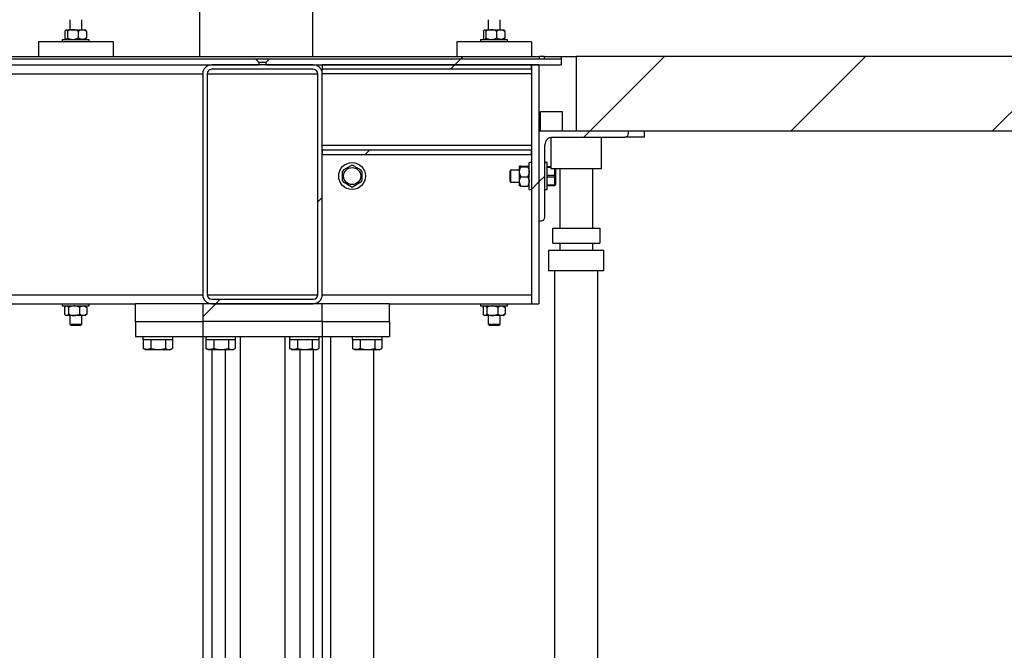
# Model space of a CAD drawing. Header units: millimetres. Extents: x 5 to 589, y 5 to 415.
# Tile 38 of 66: x 326 to 348, y 295 to 309. Entities that reach past the tile are written whole.
import ezdxf

# ---------------------------------------------------------------- set-up
doc = ezdxf.new("R2010")
doc.units = ezdxf.units.MM
doc.layers.add('TRAIT-FINS', color=9, linetype='Continuous')
doc.layers.add('TRAIT-FORT', color=4, linetype='Continuous', lineweight=25)
pattern_1 = [(45, (0, 0), (-13.4704, 13.4704), []), (45, (4.49, 2e-323), (-13.4704, 13.4704), []), (45, (8.98, 4e-323), (-13.4704, 13.4704), []), (45, (13.47, 6e-323), (-13.4704, 13.4704), [])]

msp = doc.modelspace()

# ---------------------------------------------------------------- hatches: boundary and pattern name
at = {"layer": 'TRAIT-FINS'}
h = msp.add_hatch(dxfattribs=at)
h.set_pattern_fill('DIN 201 ACIER ET FONTE', color=9, style=0, pattern_type=2)
h.set_pattern_definition(pattern_1)
edge = h.paths.add_edge_path(flags=0)
edge.add_spline(control_points=[(299.15564, 308.48257), (299.12782, 308.45478), (299.1, 308.42698), (299.07212, 308.39924)], knot_values=[0.00833767, 0.00833767, 0.00833767, 0.00833767, 0.01187707, 0.01187707, 0.01187707, 0.01187707], weights=[1, 1, 1, 1], degree=3, periodic=0)
edge.add_line((299.07212, 308.39924), (299.07212, 308.34924))
edge.add_line((299.07212, 308.34924), (330.92281, 308.34924))
edge.add_line((330.92281, 308.34924), (330.92281, 308.39924))
edge.add_spline(control_points=[(330.92281, 308.39924), (330.91475, 308.40727), (330.90669, 308.4153), (330.89863, 308.42334), (330.87884, 308.44307), (330.85907, 308.46282), (330.8393, 308.48257)], knot_values=[0.01799497, 0.01799497, 0.01799497, 0.01799497, 0.01902864, 0.01902864, 0.01902864, 0.02156678, 0.02156678, 0.02156678, 0.02156678], weights=[1, 1, 1, 1, 1, 1, 1], degree=3, periodic=0)
edge.add_line((330.8393, 308.48257), (299.15564, 308.48257))
h = msp.add_hatch(dxfattribs=at)
h.set_pattern_fill('DIN 201 ACIER ET FONTE', color=9, style=0, pattern_type=2)
h.set_pattern_definition(pattern_1)
h.paths.add_polyline_path([(301.71698, 308.48257), (337.17796, 308.48257), (337.17796, 308.53257), (301.71698, 308.53257)], flags=0)
h = msp.add_hatch(dxfattribs=at)
h.set_pattern_fill('DIN 201 ACIER ET FONTE', color=9, style=0, pattern_type=2)
h.set_pattern_definition(pattern_1)
edge = h.paths.add_edge_path(flags=0)
edge.add_line((337.66414, 308.34924), (337.66414, 308.48257))
edge.add_line((337.66414, 308.48257), (331.15564, 308.48257))
edge.add_spline(control_points=[(331.15564, 308.48257), (331.12782, 308.45478), (331.1, 308.42698), (331.07212, 308.39924)], knot_values=[0.00833767, 0.00833767, 0.00833767, 0.00833767, 0.01187707, 0.01187707, 0.01187707, 0.01187707], weights=[1, 1, 1, 1], degree=3, periodic=0)
edge.add_line((331.07212, 308.39924), (331.07212, 308.34924))
edge.add_line((331.07212, 308.34924), (337.66414, 308.34924))
h = msp.add_hatch(dxfattribs=at)
h.set_pattern_fill('DIN 201 ACIER ET FONTE', color=9, style=0, pattern_type=2)
h.set_pattern_definition(pattern_1)
h.paths.add_polyline_path([(337.66414, 308.53257), (337.28365, 308.53257), (337.28365, 308.48257), (337.66414, 308.48257)], flags=0)
h = msp.add_hatch(dxfattribs=at)
h.set_pattern_fill('ANSI31', color=9, style=0)
h.paths.add_polyline_path([(352.99736, 306.86591), (352.99736, 308.53257), (337.99747, 308.53257), (337.99747, 306.86591)], flags=0)
h = msp.add_hatch(dxfattribs=at)
h.set_pattern_fill('ANSI32', color=9, angle=3e-322, style=0)
edge = h.paths.add_edge_path(flags=0)
edge.add_line((332.1308, 308.34924), (329.86414, 308.34924))
edge.add_arc((329.86414, 308.14924), 0.2, 90, 180)
edge.add_line((329.66414, 308.14924), (329.66414, 303.21591))
edge.add_arc((329.86414, 303.21591), 0.2, 180, 270)
edge.add_line((329.86414, 303.01591), (332.1308, 303.01591))
edge.add_arc((332.1308, 303.21591), 0.2, 270, 360)
edge.add_line((332.3308, 303.21591), (332.3308, 308.14924))
edge.add_arc((332.1308, 308.14924), 0.2, 0, 90)
edge = h.paths.add_edge_path(flags=0)
edge.add_arc((329.86414, 308.14924), 0.1, 90, 180, ccw=False)
edge.add_line((329.86414, 308.24924), (332.1308, 308.24924))
edge.add_arc((332.1308, 308.14924), 0.1, 0, 90, ccw=False)
edge.add_line((332.2308, 308.14924), (332.2308, 303.21591))
edge.add_arc((332.1308, 303.21591), 0.1, 270, 360, ccw=False)
edge.add_line((332.1308, 303.11591), (329.86414, 303.11591))
edge.add_arc((329.86414, 303.21591), 0.1, 180, 270, ccw=False)
edge.add_line((329.76414, 303.21591), (329.76414, 308.14924))
h = msp.add_hatch(dxfattribs=at)
h.set_pattern_fill('ANSI32', color=9, angle=3e-322, style=0)
h.paths.add_polyline_path([(332.3308, 308.24924), (336.99747, 308.24924), (336.99747, 308.34924), (332.3308, 308.34924)], flags=0)
h = msp.add_hatch(dxfattribs=at)
h.set_pattern_fill('ANSI32', color=9, angle=3e-322, style=0)
h.paths.add_polyline_path([(337.16414, 303.01591), (337.16414, 308.34924), (336.99747, 308.34924), (336.99747, 303.01591)], flags=0)
h = msp.add_hatch(dxfattribs=at)
h.set_pattern_fill('DIN 201 ACIER ET FONTE', color=9, style=0, pattern_type=2)
h.set_pattern_definition(pattern_1)
edge = h.paths.add_edge_path(flags=0)
edge.add_line((337.16414, 306.86591), (337.16414, 304.86591))
edge.add_line((337.16414, 304.86591), (337.21414, 304.86591))
edge.add_arc((337.21414, 304.94924), 0.08333, 270, 360)
edge.add_line((337.29747, 304.94924), (337.29747, 306.56591))
edge.add_arc((337.46414, 306.56591), 0.16667, 90, 180, ccw=False)
edge.add_line((337.46414, 306.73257), (339.0808, 306.73257))
edge.add_arc((339.0808, 306.81591), 0.08333, 270, 360)
edge.add_line((339.16414, 306.81591), (339.16414, 306.86591))
edge.add_line((339.16414, 306.86591), (337.16414, 306.86591))
h = msp.add_hatch(dxfattribs=at)
h.set_pattern_fill('ANSI32', color=9, angle=3e-322, style=0)
h.paths.add_polyline_path([(336.99747, 306.44924), (332.3308, 306.44924), (332.3308, 306.34924), (336.99747, 306.34924)], flags=0)
h = msp.add_hatch(dxfattribs=at)
h.set_pattern_fill('ANSI32', color=9, angle=3e-322, style=0)
h.paths.add_polyline_path([(329.66414, 302.61591), (332.3308, 302.61591), (332.3308, 303.01591), (329.66414, 303.01591)], flags=0)

# ---------------------------------------------------------------- linework, layer by layer
at = {"layer": 'TRAIT-FORT', "color": 4, "linetype": 'Continuous', "lineweight": 25}
for p, q in [((329.6006, 308.53257), (329.6006, 310.1996)), ((332.12019, 308.53257), (332.12019, 310.1996)), ((326.69747, 309.35788), (326.69747, 309.13257)), ((326.96414, 309.13257), (326.96414, 309.35788)), ((336.0308, 309.35788), (336.0308, 309.13257)), ((336.29747, 309.13257), (336.29747, 309.35788)), ((326.59147, 309.09905), (326.59147, 308.94942)), ((326.61414, 309.13257), (326.60838, 309.12682)), ((326.61414, 309.13257), (326.61974, 309.13257)), ((326.61974, 309.13257), (326.76769, 309.13257)), ((326.64802, 309.09905), (326.64802, 308.94942)), ((326.76769, 309.13257), (326.97875, 309.13257)), ((326.88735, 309.09905), (326.88735, 308.94942)), ((326.97875, 309.13257), (327.04747, 309.13257)), ((327.05323, 309.12682), (327.04747, 309.13257)), ((327.07014, 309.09905), (327.07014, 308.94942)), ((335.9248, 309.09905), (335.9248, 308.94942)), ((335.94747, 309.13257), (335.94171, 309.12682)), ((335.94747, 309.13257), (335.95308, 309.13257)), ((335.95308, 309.13257), (336.10102, 309.13257)), ((335.98135, 309.09905), (335.98135, 308.94942)), ((336.10102, 309.13257), (336.31208, 309.13257)), ((336.22069, 309.09905), (336.22069, 308.94942)), ((336.31208, 309.13257), (336.3808, 309.13257)), ((336.38656, 309.12682), (336.3808, 309.13257)), ((336.40347, 309.09905), (336.40347, 308.94942)), ((325.99747, 308.86591), (325.99747, 308.53257)), ((327.66414, 308.86591), (325.99747, 308.86591)), ((326.5308, 308.91591), (326.5308, 308.86591)), ((326.5308, 308.91591), (326.87915, 308.91591)), ((326.60838, 308.92166), (326.61414, 308.91591)), ((326.87915, 308.91591), (327.1308, 308.91591)), ((327.04747, 308.91591), (327.05323, 308.92166)), ((327.1308, 308.86591), (327.1308, 308.91591)), ((327.66414, 308.86591), (327.66414, 308.53257)), ((335.3308, 308.86591), (335.3308, 308.53257)), ((336.99747, 308.86591), (335.3308, 308.86591)), ((335.86414, 308.91591), (335.86414, 308.86591)), ((335.86414, 308.91591), (336.21248, 308.91591)), ((335.94171, 308.92166), (335.94747, 308.91591)), ((336.21248, 308.91591), (336.46414, 308.91591)), ((336.3808, 308.91591), (336.38656, 308.92166)), ((336.46414, 308.86591), (336.46414, 308.91591)), ((336.99747, 308.86591), (336.99747, 308.53257)), ((299.15564, 308.48257), (330.8393, 308.48257)), ((301.71698, 308.53257), (337.17796, 308.53257)), ((301.71698, 308.48257), (337.17796, 308.48257)), ((330.92281, 308.34924), (330.92281, 308.39924)), ((331.07212, 308.39924), (330.92281, 308.39924)), ((331.15564, 308.48257), (331.07212, 308.39924)), ((331.07212, 308.39924), (331.07212, 308.34924)), ((331.15564, 308.48257), (337.66414, 308.48257)), ((337.17796, 308.48257), (337.17796, 308.53257)), ((337.28365, 308.53257), (337.17796, 308.53257)), ((337.28365, 308.53257), (337.28365, 308.48257)), ((337.28365, 308.53257), (337.66414, 308.53257)), ((337.28365, 308.48257), (337.66414, 308.48257)), ((337.66414, 308.53257), (337.99747, 308.53257)), ((337.66414, 308.53257), (337.66414, 308.48257)), ((337.66414, 308.48257), (337.66414, 308.34924)), ((352.99736, 308.53257), (337.99747, 308.53257)), ((337.99747, 308.53257), (337.99747, 306.86591)), ((299.07212, 308.34924), (330.92281, 308.34924)), ((332.1308, 308.34924), (329.86414, 308.34924)), ((332.1308, 308.24924), (329.86414, 308.24924)), ((331.07212, 308.34924), (337.66414, 308.34924)), ((332.3308, 308.34924), (332.3308, 308.24924)), ((336.99747, 308.34924), (332.3308, 308.34924)), ((336.99747, 308.24924), (332.3308, 308.24924)), ((332.3308, 308.14924), (332.3308, 308.24924)), ((337.16414, 308.34924), (336.99747, 308.34924)), ((336.99747, 308.34924), (336.99747, 303.01591)), ((336.99747, 308.24924), (336.99747, 308.34924)), ((337.16414, 308.34924), (337.16414, 303.01591)), ((323.99747, 308.14924), (329.66414, 308.14924)), ((329.66414, 308.14924), (329.66414, 303.21591)), ((329.76414, 308.14924), (329.76414, 303.21591)), ((329.76414, 308.14924), (332.2308, 308.14924)), ((332.2308, 303.21591), (332.2308, 308.14924)), ((332.3308, 303.21591), (332.3308, 308.14924)), ((336.99747, 308.14924), (332.3308, 308.14924)), ((337.17569, 307.29924), (337.19649, 307.29924)), ((337.17569, 306.86591), (337.17569, 307.29924)), ((337.19649, 306.86591), (337.19649, 307.29924)), ((337.69236, 307.29924), (337.19649, 307.29924)), ((337.69236, 306.86591), (337.69236, 307.29924)), ((337.16414, 306.86591), (337.16414, 304.86591)), ((339.16414, 306.86591), (337.16414, 306.86591)), ((352.99736, 306.86591), (337.99747, 306.86591)), ((339.16414, 306.81591), (339.16414, 306.86591)), ((339.51902, 306.73257), (339.51902, 306.86591)), ((337.43069, 306.72918), (337.43069, 306.03257)), ((337.43069, 306.72918), (337.43069, 306.03257)), ((337.43069, 306.72918), (337.43069, 306.03257)), ((337.46414, 306.73257), (339.0808, 306.73257)), ((338.56402, 306.03257), (338.56402, 306.73257)), ((338.56402, 306.03257), (338.56402, 306.73257)), ((338.56402, 306.03257), (338.56402, 306.73257)), ((339.51902, 306.73257), (339.0808, 306.73257)), ((336.99747, 306.54924), (332.3308, 306.54924)), ((332.3308, 306.44924), (336.99747, 306.44924)), ((332.3308, 306.44924), (332.3308, 306.34924)), ((336.99747, 306.34924), (336.99747, 306.44924)), ((337.29747, 304.94924), (337.29747, 306.56591)), ((332.3308, 306.34924), (336.99747, 306.34924)), ((332.80315, 306.0039), (332.97512, 306.10319)), ((333.01982, 306.10319), (333.19179, 306.0039)), ((336.53338, 305.99924), (336.51414, 305.96591)), ((336.7308, 305.99924), (336.53338, 305.99924)), ((336.53338, 305.99924), (336.53338, 305.73257)), ((336.7308, 305.96205), (336.7308, 306.08213)), ((336.76432, 306.09011), (336.91395, 306.09011)), ((336.76432, 306.07416), (336.91395, 306.07416)), ((336.99747, 306.16591), (336.94747, 306.16591)), ((336.94747, 305.56591), (336.94747, 306.16591)), ((337.34747, 306.16591), (337.29747, 306.16591)), ((337.34747, 306.14828), (337.34747, 306.16591)), ((337.34747, 305.56591), (337.34747, 306.14828)), ((337.34747, 306.08257), (337.43069, 306.08257)), ((337.43069, 306.06023), (337.34747, 306.06023)), ((337.43069, 306.03257), (337.99736, 306.03257)), ((337.51803, 305.88825), (337.51803, 306.03257)), ((337.5308, 306.03257), (337.5308, 305.67524)), ((337.63069, 306.03257), (337.63069, 304.70218)), ((337.63069, 306.03257), (337.63069, 304.70218)), ((337.63069, 306.03257), (337.63069, 304.70218)), ((337.99736, 306.03257), (338.56402, 306.03257)), ((338.36402, 304.70218), (338.36402, 306.03257)), ((338.36402, 304.70218), (338.36402, 306.03257)), ((338.36402, 304.70218), (338.36402, 306.03257)), ((336.51414, 305.96591), (336.51414, 305.76591)), ((336.51414, 305.76591), (336.53338, 305.73257)), ((336.7308, 305.74583), (336.7308, 305.96205)), ((336.76432, 305.84995), (336.91395, 305.84995)), ((337.34747, 305.88825), (337.51803, 305.88825)), ((337.51803, 305.84356), (337.34747, 305.84356)), ((337.51803, 305.88825), (337.51803, 305.84356)), ((337.51803, 305.67159), (337.51803, 305.84356)), ((332.97512, 305.62862), (332.80315, 305.72791)), ((333.19179, 305.72791), (333.01982, 305.62862)), ((336.53338, 305.73257), (336.7308, 305.73257)), ((336.7308, 305.64968), (336.7308, 305.74583)), ((336.76432, 305.6417), (336.91395, 305.6417)), ((336.94747, 305.56591), (336.99747, 305.56591)), ((337.29747, 305.56591), (337.34747, 305.56591)), ((337.34747, 305.67159), (337.51803, 305.67159)), ((337.51803, 305.64924), (337.34747, 305.64924)), ((337.51803, 305.67159), (337.51803, 305.64924)), ((337.52384, 305.64924), (337.5308, 305.67524)), ((337.16414, 304.86591), (337.21414, 304.86591)), ((337.47236, 304.36885), (337.47236, 304.70218)), ((337.47236, 304.70218), (338.52236, 304.70218)), ((338.52236, 304.70218), (338.52236, 304.36885)), ((337.47236, 304.36885), (338.52236, 304.36885)), ((337.63069, 304.36885), (337.63069, 304.20218)), ((337.63069, 304.36885), (337.63069, 304.20218)), ((337.63069, 304.36885), (337.63069, 304.20218)), ((338.36402, 304.20218), (338.36402, 304.36885)), ((338.36402, 304.20218), (338.36402, 304.36885)), ((338.36402, 304.20218), (338.36402, 304.36885)), ((337.38069, 304.20218), (337.38069, 303.75218)), ((337.38069, 304.20218), (337.38069, 303.75218)), ((337.38069, 304.20218), (337.38069, 303.75218)), ((337.99736, 304.20218), (337.38069, 304.20218)), ((338.61402, 304.20218), (337.99736, 304.20218)), ((338.61402, 303.75218), (338.61402, 304.20218)), ((338.61402, 303.75218), (338.61402, 304.20218)), ((338.61402, 303.75218), (338.61402, 304.20218)), ((337.99736, 303.75218), (337.38069, 303.75218)), ((337.51402, 303.75218), (337.51402, 275.53257)), ((337.51402, 303.75218), (337.51402, 275.53257)), ((337.51402, 303.75218), (337.51402, 275.53257)), ((338.61402, 303.75218), (337.99736, 303.75218)), ((338.48069, 275.53257), (338.48069, 303.75218)), ((338.48069, 275.53257), (338.48069, 303.75218)), ((338.48069, 275.53257), (338.48069, 303.75218)), ((299.66414, 303.21591), (329.66414, 303.21591)), ((329.76414, 303.21591), (332.2308, 303.21591)), ((332.3308, 303.21591), (336.99747, 303.21591)), ((315.26414, 303.01591), (328.16414, 303.01591)), ((326.5308, 303.01591), (326.5308, 302.96591)), ((326.5308, 302.96591), (326.66733, 302.96591)), ((326.58447, 302.93239), (326.58447, 302.78276)), ((326.61414, 302.96591), (326.60033, 302.9521)), ((326.66733, 302.96591), (327.1308, 302.96591)), ((326.66977, 302.93239), (326.66977, 302.78276)), ((326.9161, 302.93239), (326.9161, 302.78276)), ((327.06128, 302.9521), (327.04747, 302.96591)), ((327.07714, 302.93239), (327.07714, 302.78276)), ((327.1308, 302.96591), (327.1308, 303.01591)), ((328.16414, 302.61591), (328.16414, 303.01591)), ((329.66414, 303.01591), (328.16414, 303.01591)), ((329.66414, 303.01591), (329.66414, 302.61591)), ((332.3308, 303.01591), (329.66414, 303.01591)), ((329.86414, 303.11591), (332.1308, 303.11591)), ((329.86414, 303.01591), (332.1308, 303.01591)), ((333.8308, 303.01591), (332.3308, 303.01591)), ((332.3308, 302.61591), (332.3308, 303.01591)), ((333.8308, 303.01591), (336.99747, 303.01591)), ((333.8308, 302.61591), (333.8308, 303.01591)), ((335.86414, 303.01591), (335.86414, 302.96591)), ((335.86414, 302.96591), (336.00066, 302.96591)), ((335.9178, 302.93239), (335.9178, 302.78276)), ((335.94747, 302.96591), (335.93366, 302.9521)), ((336.00066, 302.96591), (336.46414, 302.96591)), ((336.0031, 302.93239), (336.0031, 302.78276)), ((336.24943, 302.93239), (336.24943, 302.78276)), ((336.39461, 302.9521), (336.3808, 302.96591)), ((336.41047, 302.93239), (336.41047, 302.78276)), ((336.46414, 302.96591), (336.46414, 303.01591)), ((336.99747, 303.01591), (337.16414, 303.01591)), ((326.60033, 302.76305), (326.61414, 302.74924)), ((326.62712, 302.74924), (326.61414, 302.74924)), ((326.79293, 302.74924), (326.62712, 302.74924)), ((326.69747, 302.74924), (326.69747, 302.56046)), ((326.99662, 302.74924), (326.79293, 302.74924)), ((326.96414, 302.56046), (326.96414, 302.74924)), ((327.04747, 302.74924), (326.99662, 302.74924)), ((327.04747, 302.74924), (327.06128, 302.76305)), ((335.93366, 302.76305), (335.94747, 302.74924)), ((335.96045, 302.74924), (335.94747, 302.74924)), ((336.12627, 302.74924), (335.96045, 302.74924)), ((336.0308, 302.74924), (336.0308, 302.56046)), ((336.32995, 302.74924), (336.12627, 302.74924)), ((336.29747, 302.56046), (336.29747, 302.74924)), ((336.3808, 302.74924), (336.32995, 302.74924)), ((336.3808, 302.74924), (336.39461, 302.76305)), ((326.69747, 302.56046), (326.7308, 302.52713)), ((326.69747, 302.56046), (326.80017, 302.56046)), ((326.80783, 302.52713), (326.7308, 302.52713)), ((326.80017, 302.56046), (326.96414, 302.56046)), ((326.9308, 302.52713), (326.80783, 302.52713)), ((326.9308, 302.52713), (326.96414, 302.56046)), ((328.16414, 302.61591), (329.66414, 302.61591)), ((328.16414, 302.61591), (328.16414, 302.28257)), ((329.66414, 302.61591), (329.66414, 302.28257)), ((332.3308, 302.61591), (329.66414, 302.61591)), ((332.3308, 302.61591), (333.8308, 302.61591)), ((332.3308, 302.61591), (332.3308, 302.28257)), ((333.8308, 302.61591), (333.8308, 302.28257)), ((336.0308, 302.56046), (336.06414, 302.52713)), ((336.0308, 302.56046), (336.13351, 302.56046)), ((336.14116, 302.52713), (336.06414, 302.52713)), ((336.13351, 302.56046), (336.29747, 302.56046)), ((336.26414, 302.52713), (336.14116, 302.52713)), ((336.26414, 302.52713), (336.29747, 302.56046)), ((328.16414, 302.28257), (329.66414, 302.28257)), ((328.3308, 302.28257), (328.3308, 302.21591)), ((328.99747, 302.21591), (328.99747, 302.28257)), ((329.66414, 302.28257), (329.66414, 288.61591)), ((329.66414, 302.28257), (332.3308, 302.28257)), ((329.7308, 302.28257), (329.7308, 302.21591)), ((330.39747, 302.21591), (330.39747, 302.28257)), ((330.49747, 302.28257), (330.49747, 280.51591)), ((331.49747, 302.28257), (331.49747, 280.51591)), ((331.59747, 302.28257), (331.59747, 302.21591)), ((332.26414, 302.21591), (332.26414, 302.28257)), ((332.3308, 302.28257), (333.8308, 302.28257)), ((332.3308, 302.28257), (332.3308, 288.61591)), ((332.51402, 302.28257), (332.51402, 275.69924)), ((332.51402, 302.28257), (332.51402, 275.69924)), ((332.51402, 302.28257), (332.51402, 275.69924)), ((332.99747, 302.28257), (332.99747, 302.21591)), ((333.66414, 302.21591), (333.66414, 302.28257)), ((328.3308, 302.21591), (328.97683, 302.21591)), ((328.33711, 302.21591), (328.33711, 302.01606)), ((328.50894, 302.21591), (328.50894, 302.01606)), ((328.83597, 302.21591), (328.83597, 302.01606)), ((328.97683, 302.21591), (328.99747, 302.21591)), ((328.99116, 302.21591), (328.99116, 302.01606)), ((329.7308, 302.21591), (330.37683, 302.21591)), ((329.73711, 302.21591), (329.73711, 302.01606)), ((329.90894, 302.21591), (329.90894, 302.01606)), ((330.23597, 302.21591), (330.23597, 302.01606)), ((330.37683, 302.21591), (330.39747, 302.21591)), ((330.39116, 302.21591), (330.39116, 302.01606)), ((331.59747, 302.21591), (332.24349, 302.21591)), ((331.60378, 302.21591), (331.60378, 302.01606)), ((331.77561, 302.21591), (331.77561, 302.01606)), ((332.10263, 302.21591), (332.10263, 302.01606)), ((332.24349, 302.21591), (332.26414, 302.21591)), ((332.25783, 302.21591), (332.25783, 302.01606)), ((332.99747, 302.21591), (333.64349, 302.21591)), ((333.00378, 302.21591), (333.00378, 302.01606)), ((333.17561, 302.21591), (333.17561, 302.01606)), ((333.50263, 302.21591), (333.50263, 302.01606)), ((333.64349, 302.21591), (333.66414, 302.21591)), ((333.65783, 302.21591), (333.65783, 302.01606)), ((328.33711, 302.01606), (328.34308, 302.01367)), ((328.34229, 302.01299), (328.39497, 301.98257)), ((328.90109, 301.98257), (328.39497, 301.98257)), ((328.9333, 301.98257), (328.90109, 301.98257)), ((328.9333, 301.98257), (328.98598, 302.01299)), ((329.73711, 302.01606), (329.74308, 302.01367)), ((329.74229, 302.01299), (329.79497, 301.98257)), ((330.30109, 301.98257), (329.79497, 301.98257)), ((329.86414, 301.98257), (329.86414, 288.61591)), ((330.16414, 301.98257), (330.16414, 281.06979)), ((330.3333, 301.98257), (330.30109, 301.98257)), ((330.3333, 301.98257), (330.38598, 302.01299)), ((331.60378, 302.01606), (331.60975, 302.01367)), ((331.60895, 302.01299), (331.66164, 301.98257)), ((332.16776, 301.98257), (331.66164, 301.98257)), ((331.8308, 301.98257), (331.8308, 281.06979)), ((332.1308, 301.98257), (332.1308, 288.61591)), ((332.19997, 301.98257), (332.16776, 301.98257)), ((332.19997, 301.98257), (332.25265, 302.01299)), ((333.00378, 302.01606), (333.00975, 302.01367)), ((333.00895, 302.01299), (333.06164, 301.98257)), ((333.56776, 301.98257), (333.06164, 301.98257)), ((333.48069, 275.69924), (333.48069, 301.98257)), ((333.48069, 275.69924), (333.48069, 301.98257)), ((333.48069, 275.69924), (333.48069, 301.98257)), ((333.59997, 301.98257), (333.56776, 301.98257)), ((333.59997, 301.98257), (333.65265, 302.01299))]:
    msp.add_line(p, q, dxfattribs=at)
for radius in [0.3, 0.19067]:
    msp.add_circle((332.99747, 305.86591), radius, dxfattribs=at)
for centre, radius, start, end in [((329.86414, 308.14924), 0.2, 90, 180), ((329.86414, 308.14924), 0.1, 90, 180), ((332.1308, 308.14924), 0.2, 0, 90), ((332.1308, 308.14924), 0.1, 0, 90), ((337.46414, 306.56591), 0.16667, 90, 180), ((339.0808, 306.81591), 0.08333, 270, 0), ((332.99747, 305.86591), 0.23833, 144.619977, 155.380023), ((332.99747, 305.86591), 0.23833, 84.619977, 95.380023), ((332.99747, 305.86591), 0.23833, 24.619977, 35.380023), ((332.99747, 305.86591), 0.23833, 204.619977, 215.380023), ((332.99747, 305.86591), 0.23833, 324.619977, 335.380023), ((332.99747, 305.86591), 0.23833, 264.619977, 275.380023), ((337.21414, 304.94924), 0.08333, 270, 0), ((329.86414, 303.21591), 0.2, 180, 270), ((329.86414, 303.21591), 0.1, 180, 270), ((332.1308, 303.21591), 0.2, 270, 0), ((332.1308, 303.21591), 0.1, 270, 0)]:
    msp.add_arc(centre, radius, start, end, dxfattribs=at)
for points, knots in [([(326.59147, 309.09905), (326.59361, 309.10355), (326.60204, 309.12129), (326.61185, 309.13226), (326.61929, 309.13255), (326.61974, 309.13257)], [0, 0, 0, 0, 0.241767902, 0.953284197, 1, 1, 1, 1]), ([(326.61974, 309.13257), (326.62595, 309.12959), (326.63581, 309.12484), (326.64471, 309.10603), (326.64802, 309.09905)], [0, 0, 0, 0, 0.62900715, 1, 1, 1, 1]), ([(326.76769, 309.13257), (326.74663, 309.13063), (326.70486, 309.12679), (326.66686, 309.10825), (326.64802, 309.09905)], [0, 0, 0, 0, 0.5039974, 1, 1, 1, 1]), ([(326.88735, 309.09905), (326.87097, 309.10688), (326.83764, 309.12281), (326.79632, 309.13188), (326.7727, 309.13245), (326.76769, 309.13257)], [0, 0, 0, 0, 0.43238347, 0.87955055, 1, 1, 1, 1]), ([(326.88735, 309.09905), (326.89987, 309.10688), (326.92532, 309.12281), (326.95688, 309.13188), (326.97492, 309.13245), (326.97875, 309.13257)], [0, 0, 0, 0, 0.43238347, 0.87955055, 1, 1, 1, 1]), ([(326.97875, 309.13257), (326.99483, 309.13063), (327.02673, 309.12679), (327.05575, 309.10825), (327.07014, 309.09905)], [0, 0, 0, 0, 0.5039974, 1, 1, 1, 1]), ([(327.05299, 309.1237), (327.05539, 309.12227), (327.06142, 309.11868), (327.06686, 309.10643), (327.07014, 309.09905)], [0, 0, 0, 0, 0.39759378, 1, 1, 1, 1]), ([(335.9248, 309.09905), (335.92694, 309.10355), (335.93538, 309.12129), (335.94518, 309.13226), (335.95262, 309.13255), (335.95308, 309.13257)], [0, 0, 0, 0, 0.241767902, 0.953284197, 1, 1, 1, 1]), ([(335.95308, 309.13257), (335.95928, 309.12959), (335.96914, 309.12484), (335.97805, 309.10603), (335.98135, 309.09905)], [0, 0, 0, 0, 0.62900715, 1, 1, 1, 1]), ([(336.10102, 309.13257), (336.07997, 309.13063), (336.03819, 309.12679), (336.0002, 309.10825), (335.98135, 309.09905)], [0, 0, 0, 0, 0.5039974, 1, 1, 1, 1]), ([(336.22069, 309.09905), (336.2043, 309.10688), (336.17097, 309.12281), (336.12965, 309.13188), (336.10603, 309.13245), (336.10102, 309.13257)], [0, 0, 0, 0, 0.43238347, 0.87955055, 1, 1, 1, 1]), ([(336.22069, 309.09905), (336.2332, 309.10688), (336.25866, 309.12281), (336.29021, 309.13188), (336.30825, 309.13245), (336.31208, 309.13257)], [0, 0, 0, 0, 0.43238347, 0.87955055, 1, 1, 1, 1]), ([(336.31208, 309.13257), (336.32816, 309.13063), (336.36006, 309.12679), (336.38908, 309.10825), (336.40347, 309.09905)], [0, 0, 0, 0, 0.5039974, 1, 1, 1, 1]), ([(336.38633, 309.1237), (336.38872, 309.12227), (336.39475, 309.11868), (336.40019, 309.10643), (336.40347, 309.09905)], [0, 0, 0, 0, 0.39759378, 1, 1, 1, 1]), ([(326.60866, 308.92569), (326.60502, 308.92831), (326.59901, 308.93262), (326.5936, 308.94468), (326.59147, 308.94942)], [0, 0, 0, 0, 0.60699304, 1, 1, 1, 1]), ([(326.64802, 308.94942), (326.64471, 308.94245), (326.63581, 308.92364), (326.62595, 308.91889), (326.61974, 308.91591)], [0, 0, 0, 0, 0.37099285, 1, 1, 1, 1]), ([(326.64802, 308.94942), (326.6644, 308.9416), (326.69774, 308.92567), (326.73906, 308.9166), (326.76268, 308.91603), (326.76769, 308.91591)], [0, 0, 0, 0, 0.43238347, 0.87955055, 1, 1, 1, 1]), ([(326.76769, 308.91591), (326.78874, 308.91784), (326.83052, 308.92169), (326.86851, 308.94023), (326.88735, 308.94942)], [0, 0, 0, 0, 0.5039974, 1, 1, 1, 1]), ([(326.97875, 308.91591), (326.96267, 308.91784), (326.93076, 308.92169), (326.90175, 308.94023), (326.88735, 308.94942)], [0, 0, 0, 0, 0.5039974, 1, 1, 1, 1]), ([(327.07014, 308.94942), (327.05762, 308.9416), (327.03217, 308.92567), (327.00061, 308.9166), (326.98257, 308.91603), (326.97875, 308.91591)], [0, 0, 0, 0, 0.43238347, 0.87955055, 1, 1, 1, 1]), ([(327.07014, 308.94942), (327.06686, 308.94205), (327.06142, 308.9298), (327.05539, 308.9262), (327.05299, 308.92478)], [0, 0, 0, 0, 0.60240622, 1, 1, 1, 1]), ([(335.942, 308.92569), (335.93835, 308.92831), (335.93235, 308.93262), (335.92693, 308.94468), (335.9248, 308.94942)], [0, 0, 0, 0, 0.60699304, 1, 1, 1, 1]), ([(335.98135, 308.94942), (335.97805, 308.94245), (335.96914, 308.92364), (335.95928, 308.91889), (335.95308, 308.91591)], [0, 0, 0, 0, 0.37099285, 1, 1, 1, 1]), ([(335.98135, 308.94942), (335.99774, 308.9416), (336.03107, 308.92567), (336.07239, 308.9166), (336.09601, 308.91603), (336.10102, 308.91591)], [0, 0, 0, 0, 0.43238347, 0.87955055, 1, 1, 1, 1]), ([(336.10102, 308.91591), (336.12207, 308.91784), (336.16385, 308.92169), (336.20184, 308.94023), (336.22069, 308.94942)], [0, 0, 0, 0, 0.5039974, 1, 1, 1, 1]), ([(336.31208, 308.91591), (336.296, 308.91784), (336.2641, 308.92169), (336.23508, 308.94023), (336.22069, 308.94942)], [0, 0, 0, 0, 0.5039974, 1, 1, 1, 1]), ([(336.40347, 308.94942), (336.39096, 308.9416), (336.3655, 308.92567), (336.33394, 308.9166), (336.31591, 308.91603), (336.31208, 308.91591)], [0, 0, 0, 0, 0.43238347, 0.87955055, 1, 1, 1, 1]), ([(336.40347, 308.94942), (336.40019, 308.94205), (336.39475, 308.9298), (336.38872, 308.9262), (336.38633, 308.92478)], [0, 0, 0, 0, 0.60240622, 1, 1, 1, 1]), ([(330.92281, 308.39924), (330.91475, 308.40727), (330.88689, 308.43503), (330.85907, 308.46282), (330.8393, 308.48257)], [0, 0, 0, 0, 0.289395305, 1, 1, 1, 1]), ([(336.76432, 306.09011), (336.75649, 306.08902), (336.74056, 306.08679), (336.73149, 306.08404), (336.73092, 306.08247), (336.7308, 306.08213)], [0, 0, 0, 0, 0.43238347, 0.87955055, 1, 1, 1, 1]), ([(336.7308, 306.08213), (336.73274, 306.08073), (336.73659, 306.07794), (336.75513, 306.07541), (336.76432, 306.07416)], [0, 0, 0, 0, 0.5039974, 1, 1, 1, 1]), ([(336.7308, 305.96205), (336.73379, 305.98664), (336.73854, 306.02573), (336.75734, 306.06105), (336.76432, 306.07416)], [0, 0, 0, 0, 0.62900715, 1, 1, 1, 1]), ([(336.94747, 306.08213), (336.94553, 306.08354), (336.94169, 306.08632), (336.92315, 306.08885), (336.91395, 306.09011)], [0, 0, 0, 0, 0.5039974, 1, 1, 1, 1]), ([(336.91395, 306.07416), (336.92178, 306.07525), (336.93771, 306.07747), (336.94678, 306.08022), (336.94735, 306.0818), (336.94747, 306.08213)], [0, 0, 0, 0, 0.43238347, 0.87955055, 1, 1, 1, 1]), ([(336.91395, 306.07416), (336.92093, 306.06105), (336.93973, 306.02573), (336.94448, 305.98664), (336.94747, 305.96205)], [0, 0, 0, 0, 0.37099285, 1, 1, 1, 1]), ([(332.7808, 305.76662), (332.7808, 305.83097), (332.7808, 305.89736), (332.7808, 305.96317), (332.7808, 305.9652)], [0, 0, 0, 0, 0.96921124, 1, 1, 1, 1]), ([(333.21414, 305.9652), (333.21414, 305.96317), (333.21414, 305.89736), (333.21414, 305.83097), (333.21414, 305.76662)], [0, 0, 0, 0, 0.03078876, 1, 1, 1, 1]), ([(336.76432, 305.84995), (336.75982, 305.85844), (336.74209, 305.89188), (336.73112, 305.93075), (336.73082, 305.96024), (336.7308, 305.96205)], [0, 0, 0, 0, 0.241767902, 0.953284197, 1, 1, 1, 1]), ([(336.7308, 305.74583), (336.73274, 305.76415), (336.73659, 305.8005), (336.75513, 305.83356), (336.76432, 305.84995)], [0, 0, 0, 0, 0.5039974, 1, 1, 1, 1]), ([(336.94747, 305.96205), (336.94745, 305.96024), (336.94715, 305.93075), (336.93618, 305.89188), (336.91845, 305.85844), (336.91395, 305.84995)], [0, 0, 0, 0, 0.0467158, 0.7582321, 1, 1, 1, 1]), ([(336.91395, 305.84995), (336.92178, 305.8357), (336.93771, 305.8067), (336.94678, 305.77074), (336.94735, 305.75019), (336.94747, 305.74583)], [0, 0, 0, 0, 0.43238347, 0.87955055, 1, 1, 1, 1]), ([(336.76432, 305.6417), (336.75649, 305.65596), (336.74056, 305.68496), (336.73149, 305.72092), (336.73092, 305.74147), (336.7308, 305.74583)], [0, 0, 0, 0, 0.43238347, 0.87955055, 1, 1, 1, 1]), ([(336.76432, 305.6417), (336.75649, 305.6428), (336.74056, 305.64502), (336.73149, 305.64777), (336.73092, 305.64935), (336.7308, 305.64968)], [0, 0, 0, 0, 0.43238347, 0.87955055, 1, 1, 1, 1]), ([(336.94747, 305.74583), (336.94553, 305.72751), (336.94169, 305.69116), (336.92315, 305.6581), (336.91395, 305.6417)], [0, 0, 0, 0, 0.5039974, 1, 1, 1, 1]), ([(336.94747, 305.64968), (336.94553, 305.64828), (336.94169, 305.64549), (336.92315, 305.64296), (336.91395, 305.6417)], [0, 0, 0, 0, 0.5039974, 1, 1, 1, 1]), ([(326.58447, 302.93239), (326.5877, 302.93689), (326.60042, 302.95462), (326.61521, 302.96559), (326.62643, 302.96589), (326.62712, 302.96591)], [0, 0, 0, 0, 0.2417679, 0.9532842, 1, 1, 1, 1]), ([(326.62712, 302.96591), (326.63647, 302.96292), (326.65134, 302.95817), (326.66478, 302.93936), (326.66977, 302.93239)], [0, 0, 0, 0, 0.62900715, 1, 1, 1, 1]), ([(326.79293, 302.96591), (326.77126, 302.96397), (326.72827, 302.96012), (326.68916, 302.94158), (326.66977, 302.93239)], [0, 0, 0, 0, 0.5039974, 1, 1, 1, 1]), ([(326.9161, 302.93239), (326.89924, 302.94022), (326.86493, 302.95614), (326.8224, 302.96522), (326.79809, 302.96579), (326.79293, 302.96591)], [0, 0, 0, 0, 0.43238347, 0.87955055, 1, 1, 1, 1]), ([(326.9161, 302.93239), (326.92712, 302.94022), (326.94955, 302.95614), (326.97735, 302.96522), (326.99325, 302.96579), (326.99662, 302.96591)], [0, 0, 0, 0, 0.43238347, 0.87955055, 1, 1, 1, 1]), ([(326.99662, 302.96591), (327.01078, 302.96397), (327.03889, 302.96012), (327.06446, 302.94158), (327.07714, 302.93239)], [0, 0, 0, 0, 0.5039974, 1, 1, 1, 1]), ([(327.06126, 302.95177), (327.0615, 302.95164), (327.06716, 302.94874), (327.07226, 302.94038), (327.07714, 302.93239)], [0, 0, 0, 0, 0.04298667, 1, 1, 1, 1]), ([(335.9178, 302.93239), (335.92103, 302.93689), (335.93375, 302.95462), (335.94854, 302.96559), (335.95976, 302.96589), (335.96045, 302.96591)], [0, 0, 0, 0, 0.2417679, 0.9532842, 1, 1, 1, 1]), ([(335.96045, 302.96591), (335.9698, 302.96292), (335.98468, 302.95817), (335.99811, 302.93936), (336.0031, 302.93239)], [0, 0, 0, 0, 0.62900715, 1, 1, 1, 1]), ([(336.12627, 302.96591), (336.1046, 302.96397), (336.0616, 302.96012), (336.02249, 302.94158), (336.0031, 302.93239)], [0, 0, 0, 0, 0.5039974, 1, 1, 1, 1]), ([(336.24943, 302.93239), (336.23257, 302.94022), (336.19826, 302.95614), (336.15573, 302.96522), (336.13142, 302.96579), (336.12627, 302.96591)], [0, 0, 0, 0, 0.43238347, 0.87955055, 1, 1, 1, 1]), ([(336.24943, 302.93239), (336.26046, 302.94022), (336.28288, 302.95614), (336.31069, 302.96522), (336.32658, 302.96579), (336.32995, 302.96591)], [0, 0, 0, 0, 0.43238347, 0.87955055, 1, 1, 1, 1]), ([(336.32995, 302.96591), (336.34412, 302.96397), (336.37223, 302.96012), (336.39779, 302.94158), (336.41047, 302.93239)], [0, 0, 0, 0, 0.5039974, 1, 1, 1, 1]), ([(336.39459, 302.95177), (336.39483, 302.95164), (336.40049, 302.94874), (336.40559, 302.94038), (336.41047, 302.93239)], [0, 0, 0, 0, 0.04298667, 1, 1, 1, 1]), ([(326.62712, 302.74924), (326.62643, 302.74926), (326.61521, 302.74955), (326.60042, 302.76053), (326.5877, 302.77826), (326.58447, 302.78276)], [0, 0, 0, 0, 0.0467158, 0.7582321, 1, 1, 1, 1]), ([(326.66977, 302.78276), (326.66478, 302.77578), (326.65134, 302.75698), (326.63647, 302.75223), (326.62712, 302.74924)], [0, 0, 0, 0, 0.37099285, 1, 1, 1, 1]), ([(326.66977, 302.78276), (326.68663, 302.77493), (326.72093, 302.759), (326.76347, 302.74993), (326.78777, 302.74936), (326.79293, 302.74924)], [0, 0, 0, 0, 0.43238347, 0.87955055, 1, 1, 1, 1]), ([(326.79293, 302.74924), (326.8146, 302.75118), (326.8576, 302.75502), (326.8967, 302.77356), (326.9161, 302.78276)], [0, 0, 0, 0, 0.5039974, 1, 1, 1, 1]), ([(326.99662, 302.74924), (326.98245, 302.75118), (326.95434, 302.75502), (326.92878, 302.77356), (326.9161, 302.78276)], [0, 0, 0, 0, 0.5039974, 1, 1, 1, 1]), ([(327.07714, 302.78276), (327.06611, 302.77493), (327.04369, 302.759), (327.01588, 302.74993), (326.99999, 302.74936), (326.99662, 302.74924)], [0, 0, 0, 0, 0.43238347, 0.87955055, 1, 1, 1, 1]), ([(327.07714, 302.78276), (327.07226, 302.77476), (327.06716, 302.76641), (327.0615, 302.7635), (327.06126, 302.76338)], [0, 0, 0, 0, 0.95701333, 1, 1, 1, 1]), ([(335.96045, 302.74924), (335.95976, 302.74926), (335.94854, 302.74955), (335.93375, 302.76053), (335.92103, 302.77826), (335.9178, 302.78276)], [0, 0, 0, 0, 0.0467158, 0.7582321, 1, 1, 1, 1]), ([(336.0031, 302.78276), (335.99811, 302.77578), (335.98468, 302.75698), (335.9698, 302.75223), (335.96045, 302.74924)], [0, 0, 0, 0, 0.37099285, 1, 1, 1, 1]), ([(336.0031, 302.78276), (336.01996, 302.77493), (336.05427, 302.759), (336.0968, 302.74993), (336.12111, 302.74936), (336.12627, 302.74924)], [0, 0, 0, 0, 0.43238347, 0.87955055, 1, 1, 1, 1]), ([(336.12627, 302.74924), (336.14794, 302.75118), (336.19093, 302.75502), (336.23004, 302.77356), (336.24943, 302.78276)], [0, 0, 0, 0, 0.5039974, 1, 1, 1, 1]), ([(336.32995, 302.74924), (336.31578, 302.75118), (336.28768, 302.75502), (336.26211, 302.77356), (336.24943, 302.78276)], [0, 0, 0, 0, 0.5039974, 1, 1, 1, 1]), ([(336.41047, 302.78276), (336.39944, 302.77493), (336.37702, 302.759), (336.34921, 302.74993), (336.33332, 302.74936), (336.32995, 302.74924)], [0, 0, 0, 0, 0.43238347, 0.87955055, 1, 1, 1, 1]), ([(336.41047, 302.78276), (336.40559, 302.77476), (336.40049, 302.76641), (336.39483, 302.7635), (336.39459, 302.76338)], [0, 0, 0, 0, 0.95701333, 1, 1, 1, 1]), ([(328.50894, 302.01606), (328.49403, 302.00875), (328.46388, 301.99397), (328.41921, 301.98857), (328.3765, 301.9965), (328.35032, 302.0095), (328.33711, 302.01606)], [0, 0, 0, 0, 0.26460494, 0.53494775, 0.76534313, 1, 1, 1, 1]), ([(328.50894, 302.01606), (328.53733, 302.00875), (328.59471, 301.99397), (328.67973, 301.98857), (328.761, 301.9965), (328.81083, 302.0095), (328.83597, 302.01606)], [0, 0, 0, 0, 0.26460494, 0.53494775, 0.76534313, 1, 1, 1, 1]), ([(328.83597, 302.01606), (328.85571, 302.00593), (328.88837, 301.98919), (328.93573, 301.99074), (328.9676, 302.00237), (328.98593, 302.01302), (328.99116, 302.01606)], [0, 0, 0, 0, 0.38554949, 0.63764185, 0.89654625, 1, 1, 1, 1]), ([(329.90894, 302.01606), (329.89403, 302.00875), (329.86388, 301.99397), (329.81921, 301.98857), (329.7765, 301.9965), (329.75032, 302.0095), (329.73711, 302.01606)], [0, 0, 0, 0, 0.26460494, 0.53494775, 0.76534313, 1, 1, 1, 1]), ([(329.90894, 302.01606), (329.93733, 302.00875), (329.99471, 301.99397), (330.07973, 301.98857), (330.161, 301.9965), (330.21083, 302.0095), (330.23597, 302.01606)], [0, 0, 0, 0, 0.26460494, 0.53494775, 0.76534313, 1, 1, 1, 1]), ([(330.23597, 302.01606), (330.25571, 302.00593), (330.28837, 301.98919), (330.33573, 301.99074), (330.3676, 302.00237), (330.38593, 302.01302), (330.39116, 302.01606)], [0, 0, 0, 0, 0.38554949, 0.63764185, 0.89654625, 1, 1, 1, 1]), ([(331.77561, 302.01606), (331.7607, 302.00875), (331.73054, 301.99397), (331.68587, 301.98857), (331.64317, 301.9965), (331.61699, 302.0095), (331.60378, 302.01606)], [0, 0, 0, 0, 0.26460494, 0.53494775, 0.76534313, 1, 1, 1, 1]), ([(331.77561, 302.01606), (331.80399, 302.00875), (331.86137, 301.99397), (331.94639, 301.98857), (332.02767, 301.9965), (332.07749, 302.0095), (332.10263, 302.01606)], [0, 0, 0, 0, 0.26460494, 0.53494775, 0.76534313, 1, 1, 1, 1]), ([(332.10263, 302.01606), (332.12238, 302.00593), (332.15503, 301.98919), (332.2024, 301.99074), (332.23427, 302.00237), (332.25259, 302.01302), (332.25783, 302.01606)], [0, 0, 0, 0, 0.38554949, 0.63764185, 0.89654625, 1, 1, 1, 1]), ([(333.17561, 302.01606), (333.1607, 302.00875), (333.13054, 301.99397), (333.08587, 301.98857), (333.04317, 301.9965), (333.01699, 302.0095), (333.00378, 302.01606)], [0, 0, 0, 0, 0.26460494, 0.53494775, 0.76534313, 1, 1, 1, 1]), ([(333.17561, 302.01606), (333.20399, 302.00875), (333.26137, 301.99397), (333.34639, 301.98857), (333.42767, 301.9965), (333.47749, 302.0095), (333.50263, 302.01606)], [0, 0, 0, 0, 0.26460494, 0.53494775, 0.76534313, 1, 1, 1, 1]), ([(333.50263, 302.01606), (333.52238, 302.00593), (333.55503, 301.98919), (333.6024, 301.99074), (333.63427, 302.00237), (333.65259, 302.01302), (333.65783, 302.01606)], [0, 0, 0, 0, 0.38554949, 0.63764185, 0.89654625, 1, 1, 1, 1])]:
    msp.add_open_spline(points, degree=3, knots=knots, dxfattribs=at)

doc.saveas('drawing.dxf')
